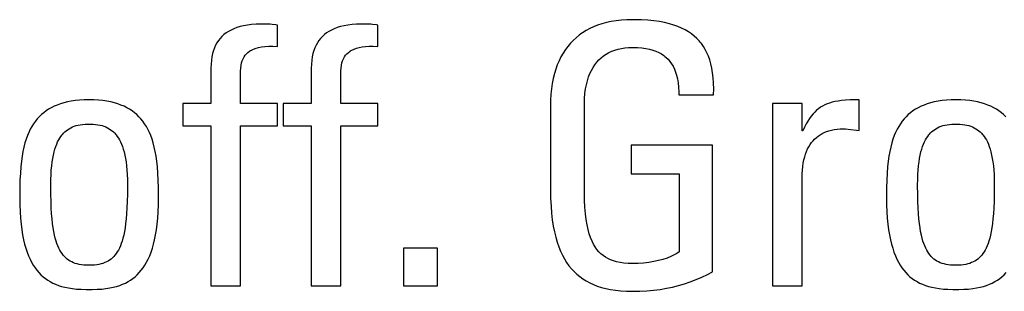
# Model space of a CAD drawing. Header units: millimetres. Extents: x -2579 to 1363, y -329 to 2298.
# Tile 57 of 256: x -1252.48 to -1246.23, y 1517.89 to 1519.61. Entities that reach past the tile are written whole.
import ezdxf

# ---------------------------------------------------------------- set-up
doc = ezdxf.new("R2010")
doc.units = ezdxf.units.MM
doc.header["$LTSCALE"] = 30.734
doc.layers.get('0').update_dxf_attribs({"linetype": 'CONTINUOUS'})

msp = doc.modelspace()

# ---------------------------------------------------------------- linework, layer by layer
at = {"color": 250, "true_color": 0x1c1c1c}
for p, q in [((-1248.7561, 1519.595), (-1248.7847, 1519.5872)), ((-1248.726, 1519.6015), (-1248.7561, 1519.595)), ((-1248.6945, 1519.6066), (-1248.726, 1519.6015)), ((-1248.6614, 1519.6104), (-1248.6945, 1519.6066)), ((-1248.6266, 1519.6127), (-1248.6614, 1519.6104)), ((-1248.5901, 1519.6135), (-1248.6266, 1519.6127)), ((-1248.5797, 1519.6134), (-1248.5901, 1519.6135)), ((-1248.5347, 1519.6124), (-1248.5797, 1519.6134)), ((-1248.4933, 1519.6099), (-1248.5347, 1519.6124)), ((-1248.4551, 1519.6061), (-1248.4933, 1519.6099)), ((-1248.4199, 1519.6011), (-1248.4551, 1519.6061)), ((-1248.3873, 1519.5949), (-1248.4199, 1519.6011)), ((-1248.3571, 1519.5877), (-1248.3873, 1519.5949)), ((-1251.168, 1519.5291), (-1251.1818, 1519.5185)), ((-1251.1531, 1519.5388), (-1251.168, 1519.5291)), ((-1251.1369, 1519.5477), (-1251.1531, 1519.5388)), ((-1251.1193, 1519.5558), (-1251.1369, 1519.5477)), ((-1251.1002, 1519.5629), (-1251.1193, 1519.5558)), ((-1251.0795, 1519.5693), (-1251.1002, 1519.5629)), ((-1251.0571, 1519.5746), (-1251.0795, 1519.5693)), ((-1251.0328, 1519.579), (-1251.0571, 1519.5746)), ((-1251.0064, 1519.5824), (-1251.0328, 1519.579)), ((-1250.9776, 1519.5847), (-1251.0064, 1519.5824)), ((-1250.9462, 1519.5859), (-1250.9776, 1519.5847)), ((-1250.932, 1519.586), (-1250.9462, 1519.5859)), ((-1250.9014, 1519.5854), (-1250.932, 1519.586)), ((-1250.8881, 1519.5846), (-1250.9014, 1519.5854)), ((-1250.8758, 1519.5836), (-1250.8881, 1519.5846)), ((-1250.852, 1519.5806), (-1250.8758, 1519.5836)), ((-1250.8426, 1519.5791), (-1250.852, 1519.5806)), ((-1250.8426, 1519.4438), (-1250.8426, 1519.5791)), ((-1250.5313, 1519.5291), (-1250.5451, 1519.5185)), ((-1250.5164, 1519.5388), (-1250.5313, 1519.5291)), ((-1250.5002, 1519.5477), (-1250.5164, 1519.5388)), ((-1250.4826, 1519.5558), (-1250.5002, 1519.5477)), ((-1250.4635, 1519.5629), (-1250.4826, 1519.5558)), ((-1250.4428, 1519.5693), (-1250.4635, 1519.5629)), ((-1250.4204, 1519.5746), (-1250.4428, 1519.5693)), ((-1250.3961, 1519.579), (-1250.4204, 1519.5746)), ((-1250.3697, 1519.5824), (-1250.3961, 1519.579)), ((-1250.3409, 1519.5847), (-1250.3697, 1519.5824)), ((-1250.3095, 1519.5859), (-1250.3409, 1519.5847)), ((-1250.2953, 1519.586), (-1250.3095, 1519.5859)), ((-1250.2647, 1519.5854), (-1250.2953, 1519.586)), ((-1250.2514, 1519.5846), (-1250.2647, 1519.5854)), ((-1250.2391, 1519.5836), (-1250.2514, 1519.5846)), ((-1250.2153, 1519.5806), (-1250.2391, 1519.5836)), ((-1250.2059, 1519.5791), (-1250.2153, 1519.5806)), ((-1250.2059, 1519.4438), (-1250.2059, 1519.5791)), ((-1248.9078, 1519.5301), (-1248.9184, 1519.5228)), ((-1248.8856, 1519.5439), (-1248.9078, 1519.5301)), ((-1248.8623, 1519.5565), (-1248.8856, 1519.5439)), ((-1248.8377, 1519.5679), (-1248.8623, 1519.5565)), ((-1248.8119, 1519.5782), (-1248.8377, 1519.5679)), ((-1248.7847, 1519.5872), (-1248.8119, 1519.5782)), ((-1248.3292, 1519.5794), (-1248.3571, 1519.5877)), ((-1248.3034, 1519.5702), (-1248.3292, 1519.5794)), ((-1248.2794, 1519.56), (-1248.3034, 1519.5702)), ((-1248.2572, 1519.5488), (-1248.2794, 1519.56)), ((-1248.2366, 1519.5368), (-1248.2572, 1519.5488)), ((-1248.2175, 1519.5238), (-1248.2366, 1519.5368)), ((-1251.2261, 1519.467), (-1251.2347, 1519.4516)), ((-1251.2165, 1519.4813), (-1251.2261, 1519.467)), ((-1251.206, 1519.4947), (-1251.2165, 1519.4813)), ((-1251.1944, 1519.507), (-1251.206, 1519.4947)), ((-1251.1818, 1519.5185), (-1251.1944, 1519.507)), ((-1250.5894, 1519.467), (-1250.598, 1519.4516)), ((-1250.5798, 1519.4813), (-1250.5894, 1519.467)), ((-1250.5693, 1519.4947), (-1250.5798, 1519.4813)), ((-1250.5577, 1519.507), (-1250.5693, 1519.4947)), ((-1250.5451, 1519.5185), (-1250.5577, 1519.507)), ((-1248.9673, 1519.4819), (-1248.9849, 1519.4635)), ((-1248.9486, 1519.4991), (-1248.9673, 1519.4819)), ((-1248.9288, 1519.5152), (-1248.9486, 1519.4991)), ((-1248.9184, 1519.5228), (-1248.9288, 1519.5152)), ((-1248.1998, 1519.5098), (-1248.2175, 1519.5238)), ((-1248.1833, 1519.4949), (-1248.1998, 1519.5098)), ((-1248.1681, 1519.4789), (-1248.1833, 1519.4949)), ((-1248.161, 1519.4705), (-1248.1681, 1519.4789)), ((-1248.1541, 1519.4618), (-1248.161, 1519.4705)), ((-1251.2488, 1519.4172), (-1251.2543, 1519.398)), ((-1251.2422, 1519.435), (-1251.2488, 1519.4172)), ((-1251.2347, 1519.4516), (-1251.2422, 1519.435)), ((-1251.0392, 1519.397), (-1251.0298, 1519.4058)), ((-1251.0298, 1519.4058), (-1251.0192, 1519.4137)), ((-1251.0192, 1519.4137), (-1251.0134, 1519.4174)), ((-1251.0134, 1519.4174), (-1251.0072, 1519.4209)), ((-1251.0072, 1519.4209), (-1250.9938, 1519.4273)), ((-1250.9938, 1519.4273), (-1250.9787, 1519.4328)), ((-1250.9787, 1519.4328), (-1250.9618, 1519.4374)), ((-1250.9618, 1519.4374), (-1250.9429, 1519.441)), ((-1250.9429, 1519.441), (-1250.9218, 1519.4436)), ((-1250.9218, 1519.4436), (-1250.8982, 1519.445)), ((-1250.8982, 1519.445), (-1250.8719, 1519.4451)), ((-1250.8719, 1519.4451), (-1250.8426, 1519.4438)), ((-1250.6121, 1519.4172), (-1250.6176, 1519.398)), ((-1250.6055, 1519.435), (-1250.6121, 1519.4172)), ((-1250.598, 1519.4516), (-1250.6055, 1519.435)), ((-1250.4025, 1519.397), (-1250.3931, 1519.4058)), ((-1250.3931, 1519.4058), (-1250.3825, 1519.4137)), ((-1250.3825, 1519.4137), (-1250.3767, 1519.4174)), ((-1250.3767, 1519.4174), (-1250.3705, 1519.4209)), ((-1250.3705, 1519.4209), (-1250.3571, 1519.4273)), ((-1250.3571, 1519.4273), (-1250.342, 1519.4328)), ((-1250.342, 1519.4328), (-1250.3251, 1519.4374)), ((-1250.3251, 1519.4374), (-1250.3062, 1519.441)), ((-1250.3062, 1519.441), (-1250.2851, 1519.4436)), ((-1250.2851, 1519.4436), (-1250.2615, 1519.445)), ((-1250.2615, 1519.445), (-1250.2352, 1519.4451)), ((-1250.2352, 1519.4451), (-1250.2059, 1519.4438)), ((-1249.0168, 1519.4232), (-1249.0311, 1519.4012)), ((-1249.0014, 1519.444), (-1249.0168, 1519.4232)), ((-1248.9849, 1519.4635), (-1249.0014, 1519.444)), ((-1248.7576, 1519.3944), (-1248.7403, 1519.4041)), ((-1248.7403, 1519.4041), (-1248.722, 1519.4126)), ((-1248.722, 1519.4126), (-1248.7027, 1519.4199)), ((-1248.7027, 1519.4199), (-1248.6824, 1519.4259)), ((-1248.6824, 1519.4259), (-1248.6613, 1519.4307)), ((-1248.6613, 1519.4307), (-1248.6394, 1519.4341)), ((-1248.6394, 1519.4341), (-1248.6172, 1519.4362)), ((-1248.6172, 1519.4362), (-1248.5953, 1519.437)), ((-1248.5953, 1519.437), (-1248.5901, 1519.437)), ((-1248.5901, 1519.437), (-1248.5597, 1519.4362)), ((-1248.5597, 1519.4362), (-1248.5319, 1519.434)), ((-1248.5319, 1519.434), (-1248.5064, 1519.4305)), ((-1248.5064, 1519.4305), (-1248.483, 1519.4257)), ((-1248.483, 1519.4257), (-1248.4616, 1519.4198)), ((-1248.4616, 1519.4198), (-1248.4419, 1519.4128)), ((-1248.4419, 1519.4128), (-1248.4239, 1519.4047)), ((-1248.4239, 1519.4047), (-1248.4073, 1519.3956)), ((-1248.1412, 1519.4435), (-1248.1541, 1519.4618)), ((-1248.1294, 1519.4241), (-1248.1412, 1519.4435)), ((-1248.1188, 1519.4033), (-1248.1294, 1519.4241)), ((-1248.1092, 1519.3812), (-1248.1188, 1519.4033)), ((-1251.2619, 1519.3554), (-1251.2639, 1519.3317)), ((-1251.2586, 1519.3775), (-1251.2619, 1519.3554)), ((-1251.2543, 1519.398), (-1251.2586, 1519.3775)), ((-1251.07, 1519.3391), (-1251.0658, 1519.353)), ((-1251.0658, 1519.353), (-1251.0606, 1519.3655)), ((-1251.0606, 1519.3655), (-1251.0545, 1519.377)), ((-1251.0545, 1519.377), (-1251.0474, 1519.3874)), ((-1251.0474, 1519.3874), (-1251.0392, 1519.397)), ((-1250.6252, 1519.3554), (-1250.6272, 1519.3317)), ((-1250.6219, 1519.3775), (-1250.6252, 1519.3554)), ((-1250.6176, 1519.398), (-1250.6219, 1519.3775)), ((-1250.4333, 1519.3391), (-1250.4291, 1519.353)), ((-1250.4291, 1519.353), (-1250.4239, 1519.3655)), ((-1250.4239, 1519.3655), (-1250.4178, 1519.377)), ((-1250.4178, 1519.377), (-1250.4107, 1519.3874)), ((-1250.4107, 1519.3874), (-1250.4025, 1519.397)), ((-1249.0566, 1519.3532), (-1249.0676, 1519.3272)), ((-1249.0444, 1519.3778), (-1249.0566, 1519.3532)), ((-1249.0311, 1519.4012), (-1249.0444, 1519.3778)), ((-1248.8296, 1519.3275), (-1248.8171, 1519.3434)), ((-1248.8171, 1519.3434), (-1248.8037, 1519.358)), ((-1248.8037, 1519.358), (-1248.7893, 1519.3714)), ((-1248.7893, 1519.3714), (-1248.774, 1519.3835)), ((-1248.774, 1519.3835), (-1248.7576, 1519.3944)), ((-1248.4073, 1519.3956), (-1248.3921, 1519.3854)), ((-1248.3921, 1519.3854), (-1248.3849, 1519.3799)), ((-1248.3849, 1519.3799), (-1248.3781, 1519.3742)), ((-1248.3781, 1519.3742), (-1248.3653, 1519.3618)), ((-1248.3653, 1519.3618), (-1248.3536, 1519.3483)), ((-1248.3536, 1519.3483), (-1248.343, 1519.3336)), ((-1248.1008, 1519.3575), (-1248.1092, 1519.3812)), ((-1248.0935, 1519.3322), (-1248.1008, 1519.3575)), ((-1251.2639, 1519.3317), (-1251.2645, 1519.3063)), ((-1251.2645, 1519.3063), (-1251.2645, 1519.0815)), ((-1251.0765, 1519.2787), (-1251.0764, 1519.2874)), ((-1251.0765, 1519.0815), (-1251.0765, 1519.2787)), ((-1251.0764, 1519.2874), (-1251.0754, 1519.3067)), ((-1251.0754, 1519.3067), (-1251.0732, 1519.3238)), ((-1251.0732, 1519.3238), (-1251.07, 1519.3391)), ((-1250.6272, 1519.3317), (-1250.6278, 1519.3063)), ((-1250.6278, 1519.3063), (-1250.6278, 1519.0815)), ((-1250.4398, 1519.2787), (-1250.4397, 1519.2874)), ((-1250.4398, 1519.0815), (-1250.4398, 1519.2787)), ((-1250.4397, 1519.2874), (-1250.4387, 1519.3067)), ((-1250.4387, 1519.3067), (-1250.4365, 1519.3238)), ((-1250.4365, 1519.3238), (-1250.4333, 1519.3391)), ((-1249.0775, 1519.2998), (-1249.0862, 1519.2709)), ((-1249.0676, 1519.3272), (-1249.0775, 1519.2998)), ((-1248.8612, 1519.2714), (-1248.8517, 1519.2916)), ((-1248.8517, 1519.2916), (-1248.8412, 1519.3103)), ((-1248.8412, 1519.3103), (-1248.8296, 1519.3275)), ((-1248.343, 1519.3336), (-1248.3335, 1519.3176)), ((-1248.3335, 1519.3176), (-1248.325, 1519.3002)), ((-1248.325, 1519.3002), (-1248.3175, 1519.2812)), ((-1248.3175, 1519.2812), (-1248.311, 1519.2604)), ((-1248.0873, 1519.305), (-1248.0935, 1519.3322)), ((-1248.0824, 1519.276), (-1248.0873, 1519.305)), ((-1249.0937, 1519.2405), (-1249.0999, 1519.2085)), ((-1249.0862, 1519.2709), (-1249.0937, 1519.2405)), ((-1248.8834, 1519.2007), (-1248.8771, 1519.226)), ((-1248.8771, 1519.226), (-1248.8697, 1519.2496)), ((-1248.8697, 1519.2496), (-1248.8612, 1519.2714)), ((-1248.311, 1519.2604), (-1248.3057, 1519.2378)), ((-1248.3057, 1519.2378), (-1248.3015, 1519.213)), ((-1248.0788, 1519.2448), (-1248.0824, 1519.276)), ((-1248.0766, 1519.2113), (-1248.0788, 1519.2448)), ((-1249.1047, 1519.175), (-1249.1082, 1519.1398)), ((-1249.0999, 1519.2085), (-1249.1047, 1519.175)), ((-1248.8921, 1519.1442), (-1248.8884, 1519.1735)), ((-1248.8884, 1519.1735), (-1248.8834, 1519.2007)), ((-1248.3015, 1519.213), (-1248.2985, 1519.1858)), ((-1248.2985, 1519.1858), (-1248.2969, 1519.156)), ((-1248.2969, 1519.156), (-1248.2966, 1519.1366)), ((-1248.0758, 1519.1753), (-1248.0766, 1519.2113)), ((-1248.0765, 1519.1366), (-1248.0758, 1519.1753)), ((-1252.1747, 1519.0911), (-1252.1976, 1519.0855)), ((-1252.1504, 1519.0958), (-1252.1747, 1519.0911)), ((-1252.1246, 1519.0995), (-1252.1504, 1519.0958)), ((-1252.0973, 1519.1022), (-1252.1246, 1519.0995)), ((-1252.0682, 1519.1039), (-1252.0973, 1519.1022)), ((-1252.0372, 1519.1045), (-1252.0682, 1519.1039)), ((-1252.0063, 1519.1039), (-1252.0372, 1519.1045)), ((-1251.9772, 1519.1022), (-1252.0063, 1519.1039)), ((-1251.9498, 1519.0995), (-1251.9772, 1519.1022)), ((-1251.9241, 1519.0958), (-1251.9498, 1519.0995)), ((-1251.8998, 1519.0911), (-1251.9241, 1519.0958)), ((-1251.8769, 1519.0855), (-1251.8998, 1519.0911)), ((-1249.1101, 1519.1029), (-1249.1106, 1519.0724)), ((-1249.1082, 1519.1398), (-1249.1101, 1519.1029)), ((-1248.8951, 1519.0792), (-1248.8944, 1519.1128)), ((-1248.8944, 1519.1128), (-1248.8921, 1519.1442)), ((-1248.2966, 1519.1366), (-1248.0765, 1519.1366)), ((-1247.3066, 1519.0933), (-1247.3247, 1519.0891)), ((-1247.2866, 1519.0969), (-1247.3066, 1519.0933)), ((-1247.2644, 1519.0998), (-1247.2866, 1519.0969)), ((-1247.2392, 1519.102), (-1247.2644, 1519.0998)), ((-1247.21, 1519.1036), (-1247.2392, 1519.102)), ((-1247.175, 1519.1044), (-1247.21, 1519.1036)), ((-1247.1532, 1519.1045), (-1247.175, 1519.1044)), ((-1247.1532, 1518.9095), (-1247.1532, 1519.1045)), ((-1246.677, 1519.0911), (-1246.6999, 1519.0855)), ((-1246.6527, 1519.0958), (-1246.677, 1519.0911)), ((-1246.6269, 1519.0995), (-1246.6527, 1519.0958)), ((-1246.5996, 1519.1022), (-1246.6269, 1519.0995)), ((-1246.5705, 1519.1039), (-1246.5996, 1519.1022)), ((-1246.5395, 1519.1045), (-1246.5705, 1519.1039)), ((-1246.5086, 1519.1039), (-1246.5395, 1519.1045)), ((-1246.4795, 1519.1022), (-1246.5086, 1519.1039)), ((-1246.4521, 1519.0995), (-1246.4795, 1519.1022)), ((-1246.4264, 1519.0958), (-1246.4521, 1519.0995)), ((-1246.4021, 1519.0911), (-1246.4264, 1519.0958)), ((-1246.3792, 1519.0855), (-1246.4021, 1519.0911)), ((-1252.3101, 1519.0343), (-1252.3253, 1519.023)), ((-1252.2939, 1519.0449), (-1252.3101, 1519.0343)), ((-1252.2768, 1519.0547), (-1252.2939, 1519.0449)), ((-1252.2587, 1519.0636), (-1252.2768, 1519.0547)), ((-1252.2395, 1519.0717), (-1252.2587, 1519.0636)), ((-1252.2192, 1519.079), (-1252.2395, 1519.0717)), ((-1252.1976, 1519.0855), (-1252.2192, 1519.079)), ((-1251.8553, 1519.079), (-1251.8769, 1519.0855)), ((-1251.835, 1519.0717), (-1251.8553, 1519.079)), ((-1251.8158, 1519.0636), (-1251.835, 1519.0717)), ((-1251.7976, 1519.0547), (-1251.8158, 1519.0636)), ((-1251.7805, 1519.0449), (-1251.7976, 1519.0547)), ((-1251.7644, 1519.0343), (-1251.7805, 1519.0449)), ((-1251.7491, 1519.023), (-1251.7644, 1519.0343)), ((-1251.4433, 1519.0815), (-1251.4433, 1518.9393)), ((-1251.2645, 1519.0815), (-1251.4433, 1519.0815)), ((-1250.8426, 1519.0815), (-1251.0765, 1519.0815)), ((-1250.8426, 1518.9393), (-1250.8426, 1519.0815)), ((-1250.8067, 1519.0815), (-1250.8067, 1518.9393)), ((-1250.6278, 1519.0815), (-1250.8067, 1519.0815)), ((-1250.2059, 1519.0815), (-1250.4398, 1519.0815)), ((-1250.2059, 1518.9393), (-1250.2059, 1519.0815)), ((-1249.1106, 1519.0724), (-1249.1106, 1518.5289)), ((-1248.8951, 1518.5197), (-1248.8951, 1519.0792)), ((-1247.7036, 1519.0815), (-1247.7036, 1517.9235)), ((-1247.5155, 1519.0815), (-1247.7036, 1519.0815)), ((-1247.5155, 1518.9073), (-1247.5155, 1519.0815)), ((-1247.4228, 1519.0383), (-1247.4345, 1519.0273)), ((-1247.4168, 1519.0433), (-1247.4228, 1519.0383)), ((-1247.4107, 1519.0482), (-1247.4168, 1519.0433)), ((-1247.3982, 1519.0571), (-1247.4107, 1519.0482)), ((-1247.3851, 1519.0651), (-1247.3982, 1519.0571)), ((-1247.3714, 1519.0722), (-1247.3851, 1519.0651)), ((-1247.3569, 1519.0786), (-1247.3714, 1519.0722)), ((-1247.3414, 1519.0842), (-1247.3569, 1519.0786)), ((-1247.3247, 1519.0891), (-1247.3414, 1519.0842)), ((-1246.8124, 1519.0343), (-1246.8276, 1519.023)), ((-1246.7962, 1519.0449), (-1246.8124, 1519.0343)), ((-1246.7791, 1519.0547), (-1246.7962, 1519.0449)), ((-1246.761, 1519.0636), (-1246.7791, 1519.0547)), ((-1246.7418, 1519.0717), (-1246.761, 1519.0636)), ((-1246.7215, 1519.079), (-1246.7418, 1519.0717)), ((-1246.6999, 1519.0855), (-1246.7215, 1519.079)), ((-1246.3576, 1519.079), (-1246.3792, 1519.0855)), ((-1246.3373, 1519.0717), (-1246.3576, 1519.079)), ((-1246.3181, 1519.0636), (-1246.3373, 1519.0717)), ((-1246.2999, 1519.0547), (-1246.3181, 1519.0636)), ((-1246.2828, 1519.0449), (-1246.2999, 1519.0547)), ((-1246.2667, 1519.0343), (-1246.2828, 1519.0449)), ((-1246.2514, 1519.023), (-1246.2667, 1519.0343)), ((-1252.3782, 1518.9687), (-1252.3895, 1518.9528)), ((-1252.3661, 1518.9837), (-1252.3782, 1518.9687)), ((-1252.3533, 1518.9977), (-1252.3661, 1518.9837)), ((-1252.3397, 1519.0107), (-1252.3533, 1518.9977)), ((-1252.3253, 1519.023), (-1252.3397, 1519.0107)), ((-1251.7348, 1519.0107), (-1251.7491, 1519.023)), ((-1251.7212, 1518.9976), (-1251.7348, 1519.0107)), ((-1251.7084, 1518.9837), (-1251.7212, 1518.9976)), ((-1251.6963, 1518.9687), (-1251.7084, 1518.9837)), ((-1251.6849, 1518.9527), (-1251.6963, 1518.9687)), ((-1247.4787, 1518.9699), (-1247.4895, 1518.9513)), ((-1247.4679, 1518.9866), (-1247.4787, 1518.9699)), ((-1247.4569, 1519.0016), (-1247.4679, 1518.9866)), ((-1247.4458, 1519.0151), (-1247.4569, 1519.0016)), ((-1247.4345, 1519.0273), (-1247.4458, 1519.0151)), ((-1246.8805, 1518.9687), (-1246.8918, 1518.9528)), ((-1246.8684, 1518.9837), (-1246.8805, 1518.9687)), ((-1246.8556, 1518.9977), (-1246.8684, 1518.9837)), ((-1246.842, 1519.0107), (-1246.8556, 1518.9977)), ((-1246.8276, 1519.023), (-1246.842, 1519.0107)), ((-1246.2371, 1519.0107), (-1246.2514, 1519.023)), ((-1246.2235, 1518.9976), (-1246.2371, 1519.0107)), ((-1252.4103, 1518.9175), (-1252.4196, 1518.898)), ((-1252.4002, 1518.9357), (-1252.4103, 1518.9175)), ((-1252.3895, 1518.9528), (-1252.4002, 1518.9357)), ((-1252.1917, 1518.9005), (-1252.1829, 1518.9082)), ((-1252.1829, 1518.9082), (-1252.1736, 1518.9152)), ((-1252.1736, 1518.9152), (-1252.1639, 1518.9215)), ((-1252.1639, 1518.9215), (-1252.1537, 1518.9272)), ((-1252.1537, 1518.9272), (-1252.1429, 1518.9323)), ((-1252.1429, 1518.9323), (-1252.1315, 1518.9368)), ((-1252.1315, 1518.9368), (-1252.1195, 1518.9407)), ((-1252.1195, 1518.9407), (-1252.1066, 1518.9439)), ((-1252.1066, 1518.9439), (-1252.0929, 1518.9466)), ((-1252.0929, 1518.9466), (-1252.0782, 1518.9486)), ((-1252.0782, 1518.9486), (-1252.0624, 1518.95)), ((-1252.0624, 1518.95), (-1252.0452, 1518.9507)), ((-1252.0452, 1518.9507), (-1252.0372, 1518.9508)), ((-1252.0372, 1518.9508), (-1252.0292, 1518.9507)), ((-1252.0292, 1518.9507), (-1252.012, 1518.95)), ((-1252.012, 1518.95), (-1251.9962, 1518.9486)), ((-1251.9962, 1518.9486), (-1251.9815, 1518.9466)), ((-1251.9815, 1518.9466), (-1251.9678, 1518.9439)), ((-1251.9678, 1518.9439), (-1251.9549, 1518.9407)), ((-1251.9549, 1518.9407), (-1251.9429, 1518.9368)), ((-1251.9429, 1518.9368), (-1251.9315, 1518.9323)), ((-1251.9315, 1518.9323), (-1251.9207, 1518.9272)), ((-1251.9207, 1518.9272), (-1251.9105, 1518.9215)), ((-1251.9105, 1518.9215), (-1251.9008, 1518.9152)), ((-1251.9008, 1518.9152), (-1251.8915, 1518.9082)), ((-1251.8915, 1518.9082), (-1251.8827, 1518.9005)), ((-1251.6742, 1518.9357), (-1251.6849, 1518.9527)), ((-1251.6642, 1518.9175), (-1251.6742, 1518.9357)), ((-1251.6548, 1518.898), (-1251.6642, 1518.9175)), ((-1251.4433, 1518.9393), (-1251.2645, 1518.9393)), ((-1251.2645, 1518.9393), (-1251.2645, 1517.9235)), ((-1251.0765, 1517.9235), (-1251.0765, 1518.9393)), ((-1251.0765, 1518.9393), (-1250.8426, 1518.9393)), ((-1250.8067, 1518.9393), (-1250.6278, 1518.9393)), ((-1250.6278, 1518.9393), (-1250.6278, 1517.9235)), ((-1250.4398, 1517.9235), (-1250.4398, 1518.9393)), ((-1250.4398, 1518.9393), (-1250.2059, 1518.9393)), ((-1247.511, 1518.9073), (-1247.5155, 1518.9073)), ((-1247.5002, 1518.9305), (-1247.511, 1518.9073)), ((-1247.4895, 1518.9513), (-1247.5002, 1518.9305)), ((-1247.375, 1518.8977), (-1247.3605, 1518.9036)), ((-1247.3605, 1518.9036), (-1247.353, 1518.9063)), ((-1247.353, 1518.9063), (-1247.3452, 1518.9088)), ((-1247.3452, 1518.9088), (-1247.329, 1518.913)), ((-1247.329, 1518.913), (-1247.3119, 1518.9164)), ((-1247.3119, 1518.9164), (-1247.2937, 1518.9189)), ((-1247.2937, 1518.9189), (-1247.2745, 1518.9205)), ((-1247.2745, 1518.9205), (-1247.2541, 1518.921)), ((-1247.2541, 1518.921), (-1247.2393, 1518.9205)), ((-1247.2393, 1518.9205), (-1247.2233, 1518.919)), ((-1247.2233, 1518.919), (-1247.1532, 1518.9095)), ((-1246.9126, 1518.9175), (-1246.9219, 1518.898)), ((-1246.9025, 1518.9357), (-1246.9126, 1518.9175)), ((-1246.8918, 1518.9528), (-1246.9025, 1518.9357)), ((-1246.694, 1518.9005), (-1246.6852, 1518.9082)), ((-1246.6852, 1518.9082), (-1246.6759, 1518.9152)), ((-1246.6759, 1518.9152), (-1246.6662, 1518.9215)), ((-1246.6662, 1518.9215), (-1246.656, 1518.9272)), ((-1246.656, 1518.9272), (-1246.6452, 1518.9323)), ((-1246.6452, 1518.9323), (-1246.6338, 1518.9368)), ((-1246.6338, 1518.9368), (-1246.6218, 1518.9407)), ((-1246.6218, 1518.9407), (-1246.6089, 1518.9439)), ((-1246.6089, 1518.9439), (-1246.5952, 1518.9466)), ((-1246.5952, 1518.9466), (-1246.5805, 1518.9486)), ((-1246.5805, 1518.9486), (-1246.5647, 1518.95)), ((-1246.5647, 1518.95), (-1246.5475, 1518.9507)), ((-1246.5475, 1518.9507), (-1246.5395, 1518.9508)), ((-1246.5395, 1518.9508), (-1246.5315, 1518.9507)), ((-1246.5315, 1518.9507), (-1246.5143, 1518.95)), ((-1246.5143, 1518.95), (-1246.4985, 1518.9486)), ((-1246.4985, 1518.9486), (-1246.4838, 1518.9466)), ((-1246.4838, 1518.9466), (-1246.4701, 1518.9439)), ((-1246.4701, 1518.9439), (-1246.4572, 1518.9407)), ((-1246.4572, 1518.9407), (-1246.4452, 1518.9368)), ((-1246.4452, 1518.9368), (-1246.4338, 1518.9323)), ((-1246.4338, 1518.9323), (-1246.423, 1518.9272)), ((-1246.423, 1518.9272), (-1246.4128, 1518.9215)), ((-1246.4128, 1518.9215), (-1246.4031, 1518.9152)), ((-1246.4031, 1518.9152), (-1246.3938, 1518.9082)), ((-1246.3938, 1518.9082), (-1246.385, 1518.9005)), ((-1252.4364, 1518.8548), (-1252.4438, 1518.8309)), ((-1252.4284, 1518.8772), (-1252.4364, 1518.8548)), ((-1252.4196, 1518.898), (-1252.4284, 1518.8772)), ((-1252.2367, 1518.8371), (-1252.2301, 1518.85)), ((-1252.2301, 1518.85), (-1252.2231, 1518.8619)), ((-1252.2231, 1518.8619), (-1252.2158, 1518.8728)), ((-1252.2158, 1518.8728), (-1252.2082, 1518.8829)), ((-1252.2082, 1518.8829), (-1252.2042, 1518.8876)), ((-1252.2042, 1518.8876), (-1252.2001, 1518.8921)), ((-1252.2001, 1518.8921), (-1252.1917, 1518.9005)), ((-1251.8827, 1518.9005), (-1251.8743, 1518.8921)), ((-1251.8743, 1518.8921), (-1251.8702, 1518.8876)), ((-1251.8702, 1518.8876), (-1251.8662, 1518.8828)), ((-1251.8662, 1518.8828), (-1251.8585, 1518.8728)), ((-1251.8585, 1518.8728), (-1251.8512, 1518.8619)), ((-1251.8512, 1518.8619), (-1251.8443, 1518.85)), ((-1251.8443, 1518.85), (-1251.8377, 1518.8371)), ((-1251.6461, 1518.8772), (-1251.6548, 1518.898)), ((-1251.638, 1518.8548), (-1251.6461, 1518.8772)), ((-1251.6306, 1518.8309), (-1251.638, 1518.8548)), ((-1247.4553, 1518.8334), (-1247.4458, 1518.8451)), ((-1247.4458, 1518.8451), (-1247.4357, 1518.8559)), ((-1247.4357, 1518.8559), (-1247.4249, 1518.8659)), ((-1247.4249, 1518.8659), (-1247.4135, 1518.875)), ((-1247.4135, 1518.875), (-1247.4014, 1518.8834)), ((-1247.4014, 1518.8834), (-1247.3886, 1518.8909)), ((-1247.3886, 1518.8909), (-1247.375, 1518.8977)), ((-1246.9387, 1518.8548), (-1246.9461, 1518.8309)), ((-1246.9307, 1518.8772), (-1246.9387, 1518.8548)), ((-1246.9219, 1518.898), (-1246.9307, 1518.8772)), ((-1246.739, 1518.8371), (-1246.7324, 1518.85)), ((-1246.7324, 1518.85), (-1246.7254, 1518.8619)), ((-1246.7254, 1518.8619), (-1246.7181, 1518.8728)), ((-1246.7181, 1518.8728), (-1246.7105, 1518.8829)), ((-1246.7105, 1518.8829), (-1246.7065, 1518.8876)), ((-1246.7065, 1518.8876), (-1246.7024, 1518.8921)), ((-1246.7024, 1518.8921), (-1246.694, 1518.9005)), ((-1246.385, 1518.9005), (-1246.3766, 1518.8921)), ((-1246.3766, 1518.8921), (-1246.3725, 1518.8876)), ((-1246.3725, 1518.8876), (-1246.3685, 1518.8828)), ((-1246.3685, 1518.8828), (-1246.3608, 1518.8728)), ((-1246.3608, 1518.8728), (-1246.3535, 1518.8619)), ((-1246.3535, 1518.8619), (-1246.3466, 1518.85)), ((-1246.3466, 1518.85), (-1246.34, 1518.8371)), ((-1252.4505, 1518.8051), (-1252.4566, 1518.7772)), ((-1252.4438, 1518.8309), (-1252.4505, 1518.8051)), ((-1252.2591, 1518.7735), (-1252.2541, 1518.7914)), ((-1252.2541, 1518.7914), (-1252.2487, 1518.8079)), ((-1252.2487, 1518.8079), (-1252.2429, 1518.8231)), ((-1252.2429, 1518.8231), (-1252.2367, 1518.8371)), ((-1251.8377, 1518.8371), (-1251.8315, 1518.823)), ((-1251.8315, 1518.823), (-1251.8257, 1518.8078)), ((-1251.8257, 1518.8078), (-1251.8203, 1518.7913)), ((-1251.8203, 1518.7913), (-1251.8152, 1518.7735)), ((-1251.6239, 1518.8051), (-1251.6306, 1518.8309)), ((-1251.6178, 1518.7772), (-1251.6239, 1518.8051)), ((-1248.5993, 1518.8178), (-1248.5993, 1518.6344)), ((-1248.0833, 1518.8178), (-1248.5993, 1518.8178)), ((-1248.0833, 1518.013), (-1248.0833, 1518.8178)), ((-1247.4869, 1518.7771), (-1247.48, 1518.7927)), ((-1247.48, 1518.7927), (-1247.4724, 1518.8073)), ((-1247.4724, 1518.8073), (-1247.4641, 1518.8208)), ((-1247.4641, 1518.8208), (-1247.4553, 1518.8334)), ((-1246.9528, 1518.8051), (-1246.9589, 1518.7772)), ((-1246.9461, 1518.8309), (-1246.9528, 1518.8051)), ((-1246.7614, 1518.7735), (-1246.7564, 1518.7914)), ((-1246.7564, 1518.7914), (-1246.751, 1518.8079)), ((-1246.751, 1518.8079), (-1246.7452, 1518.8231)), ((-1246.7452, 1518.8231), (-1246.739, 1518.8371)), ((-1246.34, 1518.8371), (-1246.3338, 1518.823)), ((-1246.3338, 1518.823), (-1246.328, 1518.8078)), ((-1246.328, 1518.8078), (-1246.3226, 1518.7913)), ((-1246.3226, 1518.7913), (-1246.3175, 1518.7735)), ((-1252.4619, 1518.7471), (-1252.4665, 1518.7145)), ((-1252.4566, 1518.7772), (-1252.4619, 1518.7471)), ((-1252.2714, 1518.7103), (-1252.2678, 1518.7331)), ((-1252.2678, 1518.7331), (-1252.2637, 1518.7541)), ((-1252.2637, 1518.7541), (-1252.2591, 1518.7735)), ((-1251.8152, 1518.7735), (-1251.8107, 1518.7541)), ((-1251.8107, 1518.7541), (-1251.8066, 1518.7331)), ((-1251.8066, 1518.7331), (-1251.803, 1518.7103)), ((-1251.6125, 1518.7471), (-1251.6178, 1518.7772)), ((-1251.6079, 1518.7145), (-1251.6125, 1518.7471)), ((-1247.5078, 1518.7031), (-1247.5037, 1518.7234)), ((-1247.5037, 1518.7234), (-1247.4988, 1518.7425)), ((-1247.4988, 1518.7425), (-1247.4932, 1518.7604)), ((-1247.4932, 1518.7604), (-1247.4869, 1518.7771)), ((-1246.9642, 1518.7471), (-1246.9688, 1518.7145)), ((-1246.9589, 1518.7772), (-1246.9642, 1518.7471)), ((-1246.7737, 1518.7103), (-1246.7701, 1518.7331)), ((-1246.7701, 1518.7331), (-1246.766, 1518.7541)), ((-1246.766, 1518.7541), (-1246.7614, 1518.7735)), ((-1246.3175, 1518.7735), (-1246.313, 1518.7541)), ((-1246.313, 1518.7541), (-1246.3089, 1518.7331)), ((-1246.3089, 1518.7331), (-1246.3053, 1518.7103)), ((-1252.4703, 1518.6787), (-1252.4733, 1518.6394)), ((-1252.4665, 1518.7145), (-1252.4703, 1518.6787)), ((-1252.2787, 1518.6303), (-1252.2769, 1518.6591)), ((-1252.2769, 1518.6591), (-1252.2745, 1518.6857)), ((-1252.2745, 1518.6857), (-1252.2714, 1518.7103)), ((-1251.803, 1518.7103), (-1251.7999, 1518.6857)), ((-1251.7999, 1518.6857), (-1251.7975, 1518.6591)), ((-1251.7975, 1518.6591), (-1251.7957, 1518.6303)), ((-1251.6041, 1518.6788), (-1251.6079, 1518.7145)), ((-1251.6011, 1518.6395), (-1251.6041, 1518.6788)), ((-1247.515, 1518.6341), (-1247.5135, 1518.6585)), ((-1247.5135, 1518.6585), (-1247.511, 1518.6815)), ((-1247.511, 1518.6815), (-1247.5078, 1518.7031)), ((-1246.9726, 1518.6787), (-1246.9756, 1518.6394)), ((-1246.9688, 1518.7145), (-1246.9726, 1518.6787)), ((-1246.781, 1518.6303), (-1246.7792, 1518.6591)), ((-1246.7792, 1518.6591), (-1246.7768, 1518.6857)), ((-1246.7768, 1518.6857), (-1246.7737, 1518.7103)), ((-1246.3053, 1518.7103), (-1246.3022, 1518.6857)), ((-1246.3022, 1518.6857), (-1246.2998, 1518.6591)), ((-1246.2998, 1518.6591), (-1246.298, 1518.6303)), ((-1252.4756, 1518.5956), (-1252.4769, 1518.546)), ((-1252.4733, 1518.6394), (-1252.4756, 1518.5956)), ((-1252.2802, 1518.5656), (-1252.2799, 1518.5992)), ((-1252.2799, 1518.5992), (-1252.2787, 1518.6303)), ((-1251.7957, 1518.6303), (-1251.7945, 1518.5992)), ((-1251.7945, 1518.5992), (-1251.7941, 1518.5656)), ((-1251.5988, 1518.5957), (-1251.6011, 1518.6395)), ((-1251.5974, 1518.5461), (-1251.5988, 1518.5957)), ((-1248.5993, 1518.6344), (-1248.2943, 1518.6344)), ((-1248.2943, 1518.6344), (-1248.2943, 1518.1391)), ((-1247.5155, 1518.6084), (-1247.515, 1518.6341)), ((-1247.5155, 1517.9235), (-1247.5155, 1518.6084)), ((-1246.9779, 1518.5956), (-1246.9792, 1518.546)), ((-1246.9756, 1518.6394), (-1246.9779, 1518.5956)), ((-1246.7825, 1518.5656), (-1246.7822, 1518.5992)), ((-1246.7822, 1518.5992), (-1246.781, 1518.6303)), ((-1246.298, 1518.6303), (-1246.2968, 1518.5992)), ((-1246.2968, 1518.5992), (-1246.2964, 1518.5656)), ((-1252.4769, 1518.546), (-1252.4774, 1518.488)), ((-1252.2802, 1518.5586), (-1252.2802, 1518.5656)), ((-1252.2798, 1518.5058), (-1252.2802, 1518.5586)), ((-1251.7941, 1518.5584), (-1251.7946, 1518.5056)), ((-1251.7941, 1518.5656), (-1251.7941, 1518.5584)), ((-1251.5969, 1518.4881), (-1251.5974, 1518.5461)), ((-1249.1106, 1518.5289), (-1249.1099, 1518.4783)), ((-1246.9792, 1518.546), (-1246.9797, 1518.488)), ((-1246.7825, 1518.5586), (-1246.7825, 1518.5656)), ((-1246.7821, 1518.5058), (-1246.7825, 1518.5586)), ((-1246.2964, 1518.5584), (-1246.2969, 1518.5056)), ((-1246.2964, 1518.5656), (-1246.2964, 1518.5584)), ((-1252.4774, 1518.488), (-1252.4774, 1518.4853)), ((-1252.4774, 1518.4853), (-1252.4769, 1518.4383)), ((-1252.2787, 1518.4594), (-1252.2798, 1518.5058)), ((-1251.7946, 1518.5056), (-1251.7957, 1518.4592)), ((-1251.5975, 1518.4383), (-1251.5969, 1518.4853)), ((-1251.5969, 1518.4853), (-1251.5969, 1518.4881)), ((-1249.1099, 1518.4783), (-1249.1077, 1518.4297)), ((-1248.8944, 1518.4687), (-1248.8951, 1518.5197)), ((-1248.8922, 1518.4228), (-1248.8944, 1518.4687)), ((-1246.9797, 1518.488), (-1246.9797, 1518.4853)), ((-1246.9797, 1518.4853), (-1246.9792, 1518.4383)), ((-1246.781, 1518.4594), (-1246.7821, 1518.5058)), ((-1246.2969, 1518.5056), (-1246.298, 1518.4592)), ((-1252.4769, 1518.4383), (-1252.4752, 1518.3946)), ((-1252.277, 1518.4183), (-1252.2787, 1518.4594)), ((-1252.2747, 1518.3816), (-1252.277, 1518.4183)), ((-1251.7974, 1518.4182), (-1251.7997, 1518.3816)), ((-1251.7957, 1518.4592), (-1251.7974, 1518.4182)), ((-1251.5992, 1518.3946), (-1251.5975, 1518.4383)), ((-1249.1077, 1518.4297), (-1249.1042, 1518.3845)), ((-1248.8888, 1518.3817), (-1248.8922, 1518.4228)), ((-1246.9792, 1518.4383), (-1246.9775, 1518.3946)), ((-1246.7793, 1518.4183), (-1246.781, 1518.4594)), ((-1246.777, 1518.3816), (-1246.7793, 1518.4183)), ((-1246.2997, 1518.4182), (-1246.302, 1518.3816)), ((-1246.298, 1518.4592), (-1246.2997, 1518.4182)), ((-1252.4752, 1518.3946), (-1252.4725, 1518.3538)), ((-1252.4725, 1518.3538), (-1252.4689, 1518.3158)), ((-1252.272, 1518.3488), (-1252.2747, 1518.3816)), ((-1252.2688, 1518.3193), (-1252.272, 1518.3488)), ((-1251.8024, 1518.3488), (-1251.8056, 1518.3192)), ((-1251.7997, 1518.3816), (-1251.8024, 1518.3488)), ((-1251.6055, 1518.3158), (-1251.6019, 1518.3538)), ((-1251.6019, 1518.3538), (-1251.5992, 1518.3946)), ((-1249.1042, 1518.3845), (-1249.0994, 1518.3424)), ((-1249.0994, 1518.3424), (-1249.0933, 1518.3032)), ((-1248.8843, 1518.3446), (-1248.8888, 1518.3817)), ((-1248.8787, 1518.3113), (-1248.8843, 1518.3446)), ((-1246.9775, 1518.3946), (-1246.9748, 1518.3538)), ((-1246.9748, 1518.3538), (-1246.9712, 1518.3158)), ((-1246.7743, 1518.3488), (-1246.777, 1518.3816)), ((-1246.7711, 1518.3193), (-1246.7743, 1518.3488)), ((-1246.3047, 1518.3488), (-1246.3079, 1518.3192)), ((-1246.302, 1518.3816), (-1246.3047, 1518.3488)), ((-1252.4689, 1518.3158), (-1252.4643, 1518.2804)), ((-1252.4643, 1518.2804), (-1252.459, 1518.2475)), ((-1252.2651, 1518.2926), (-1252.2688, 1518.3193)), ((-1252.261, 1518.2684), (-1252.2651, 1518.2926)), ((-1251.8093, 1518.2926), (-1251.8134, 1518.2684)), ((-1251.8056, 1518.3192), (-1251.8093, 1518.2926)), ((-1251.6154, 1518.2475), (-1251.6101, 1518.2804)), ((-1251.6101, 1518.2804), (-1251.6055, 1518.3158)), ((-1249.0933, 1518.3032), (-1249.0862, 1518.2667)), ((-1248.8722, 1518.2814), (-1248.8787, 1518.3113)), ((-1248.8648, 1518.2544), (-1248.8722, 1518.2814)), ((-1246.9712, 1518.3158), (-1246.9666, 1518.2804)), ((-1246.9666, 1518.2804), (-1246.9613, 1518.2475)), ((-1246.7674, 1518.2926), (-1246.7711, 1518.3193)), ((-1246.7633, 1518.2684), (-1246.7674, 1518.2926)), ((-1246.3116, 1518.2926), (-1246.3157, 1518.2684)), ((-1246.3079, 1518.3192), (-1246.3116, 1518.2926)), ((-1252.459, 1518.2475), (-1252.4528, 1518.2169)), ((-1252.4528, 1518.2169), (-1252.4459, 1518.1884)), ((-1252.2566, 1518.2465), (-1252.261, 1518.2684)), ((-1252.2518, 1518.2266), (-1252.2566, 1518.2465)), ((-1252.2466, 1518.2085), (-1252.2518, 1518.2266)), ((-1251.8226, 1518.2266), (-1251.8278, 1518.2085)), ((-1251.8178, 1518.2465), (-1251.8226, 1518.2266)), ((-1251.8134, 1518.2684), (-1251.8178, 1518.2465)), ((-1251.6285, 1518.1884), (-1251.6216, 1518.2169)), ((-1251.6216, 1518.2169), (-1251.6154, 1518.2475)), ((-1249.0862, 1518.2667), (-1249.0779, 1518.2327)), ((-1249.0779, 1518.2327), (-1249.0687, 1518.2011)), ((-1248.8565, 1518.2301), (-1248.8648, 1518.2544)), ((-1248.8475, 1518.2083), (-1248.8565, 1518.2301)), ((-1246.9613, 1518.2475), (-1246.9551, 1518.2169)), ((-1246.9551, 1518.2169), (-1246.9482, 1518.1884)), ((-1246.7589, 1518.2465), (-1246.7633, 1518.2684)), ((-1246.7541, 1518.2266), (-1246.7589, 1518.2465)), ((-1246.7489, 1518.2085), (-1246.7541, 1518.2266)), ((-1246.3249, 1518.2266), (-1246.3301, 1518.2085)), ((-1246.3201, 1518.2465), (-1246.3249, 1518.2266)), ((-1246.3157, 1518.2684), (-1246.3201, 1518.2465)), ((-1252.4459, 1518.1884), (-1252.4384, 1518.162)), ((-1252.4384, 1518.162), (-1252.4301, 1518.1374)), ((-1252.2411, 1518.1919), (-1252.2466, 1518.2085)), ((-1252.2353, 1518.1768), (-1252.2411, 1518.1919)), ((-1252.2291, 1518.163), (-1252.2353, 1518.1768)), ((-1252.2227, 1518.1504), (-1252.2291, 1518.163)), ((-1251.8453, 1518.163), (-1251.8518, 1518.1504)), ((-1251.8391, 1518.1768), (-1251.8453, 1518.163)), ((-1251.8333, 1518.1919), (-1251.8391, 1518.1768)), ((-1251.8278, 1518.2085), (-1251.8333, 1518.1919)), ((-1251.6443, 1518.1374), (-1251.636, 1518.162)), ((-1251.636, 1518.162), (-1251.6285, 1518.1884)), ((-1250.0439, 1518.162), (-1250.0439, 1517.9235)), ((-1249.8284, 1518.162), (-1250.0439, 1518.162)), ((-1249.8284, 1517.9235), (-1249.8284, 1518.162)), ((-1249.0687, 1518.2011), (-1249.0585, 1518.1716)), ((-1249.0585, 1518.1716), (-1249.0473, 1518.1441)), ((-1248.8378, 1518.1886), (-1248.8475, 1518.2083)), ((-1248.8272, 1518.1708), (-1248.8378, 1518.1886)), ((-1248.816, 1518.1548), (-1248.8272, 1518.1708)), ((-1248.8039, 1518.1404), (-1248.816, 1518.1548)), ((-1246.9482, 1518.1884), (-1246.9407, 1518.162)), ((-1246.9407, 1518.162), (-1246.9324, 1518.1374)), ((-1246.7434, 1518.1919), (-1246.7489, 1518.2085)), ((-1246.7376, 1518.1768), (-1246.7434, 1518.1919)), ((-1246.7314, 1518.163), (-1246.7376, 1518.1768)), ((-1246.725, 1518.1504), (-1246.7314, 1518.163)), ((-1246.3476, 1518.163), (-1246.3541, 1518.1504)), ((-1246.3414, 1518.1768), (-1246.3476, 1518.163)), ((-1246.3356, 1518.1919), (-1246.3414, 1518.1768)), ((-1246.3301, 1518.2085), (-1246.3356, 1518.1919)), ((-1252.4301, 1518.1374), (-1252.4213, 1518.1145)), ((-1252.4213, 1518.1145), (-1252.4118, 1518.0933)), ((-1252.4118, 1518.0933), (-1252.4018, 1518.0736)), ((-1252.2159, 1518.1389), (-1252.2227, 1518.1504)), ((-1252.2087, 1518.1283), (-1252.2159, 1518.1389)), ((-1252.2012, 1518.1186), (-1252.2087, 1518.1283)), ((-1252.1934, 1518.1097), (-1252.2012, 1518.1186)), ((-1252.1851, 1518.1016), (-1252.1934, 1518.1097)), ((-1252.1764, 1518.0941), (-1252.1851, 1518.1016)), ((-1252.1673, 1518.0874), (-1252.1764, 1518.0941)), ((-1251.898, 1518.0942), (-1251.9072, 1518.0874)), ((-1251.8893, 1518.1016), (-1251.898, 1518.0942)), ((-1251.8811, 1518.1097), (-1251.8893, 1518.1016)), ((-1251.8732, 1518.1186), (-1251.8811, 1518.1097)), ((-1251.8657, 1518.1283), (-1251.8732, 1518.1186)), ((-1251.8586, 1518.1389), (-1251.8657, 1518.1283)), ((-1251.8518, 1518.1504), (-1251.8586, 1518.1389)), ((-1251.6726, 1518.0736), (-1251.6626, 1518.0933)), ((-1251.6626, 1518.0933), (-1251.6531, 1518.1145)), ((-1251.6531, 1518.1145), (-1251.6443, 1518.1374)), ((-1249.0473, 1518.1441), (-1249.0353, 1518.1185)), ((-1249.0353, 1518.1185), (-1249.0223, 1518.0946)), ((-1249.0223, 1518.0946), (-1249.0084, 1518.0724)), ((-1248.7909, 1518.1275), (-1248.8039, 1518.1404)), ((-1248.7772, 1518.1159), (-1248.7909, 1518.1275)), ((-1248.7624, 1518.1057), (-1248.7772, 1518.1159)), ((-1248.7466, 1518.0966), (-1248.7624, 1518.1057)), ((-1248.7297, 1518.0887), (-1248.7466, 1518.0966)), ((-1248.3974, 1518.0917), (-1248.4256, 1518.0841)), ((-1248.3712, 1518.1003), (-1248.3974, 1518.0917)), ((-1248.3473, 1518.1097), (-1248.3712, 1518.1003)), ((-1248.3261, 1518.1197), (-1248.3473, 1518.1097)), ((-1248.3092, 1518.1292), (-1248.3261, 1518.1197)), ((-1248.2943, 1518.1391), (-1248.3092, 1518.1292)), ((-1246.9324, 1518.1374), (-1246.9236, 1518.1145)), ((-1246.9236, 1518.1145), (-1246.9141, 1518.0933)), ((-1246.9141, 1518.0933), (-1246.9041, 1518.0736)), ((-1246.7182, 1518.1389), (-1246.725, 1518.1504)), ((-1246.711, 1518.1283), (-1246.7182, 1518.1389)), ((-1246.7035, 1518.1186), (-1246.711, 1518.1283)), ((-1246.6957, 1518.1097), (-1246.7035, 1518.1186)), ((-1246.6874, 1518.1016), (-1246.6957, 1518.1097)), ((-1246.6787, 1518.0941), (-1246.6874, 1518.1016)), ((-1246.6696, 1518.0874), (-1246.6787, 1518.0941)), ((-1246.4003, 1518.0942), (-1246.4095, 1518.0874)), ((-1246.3916, 1518.1016), (-1246.4003, 1518.0942)), ((-1246.3834, 1518.1097), (-1246.3916, 1518.1016)), ((-1246.3755, 1518.1186), (-1246.3834, 1518.1097)), ((-1246.368, 1518.1283), (-1246.3755, 1518.1186)), ((-1246.3609, 1518.1389), (-1246.368, 1518.1283)), ((-1246.3541, 1518.1504), (-1246.3609, 1518.1389)), ((-1252.4018, 1518.0736), (-1252.3911, 1518.0553)), ((-1252.3911, 1518.0553), (-1252.3799, 1518.0383)), ((-1252.3799, 1518.0383), (-1252.3681, 1518.0225)), ((-1252.1576, 1518.0813), (-1252.1673, 1518.0874)), ((-1252.1474, 1518.0758), (-1252.1576, 1518.0813)), ((-1252.1366, 1518.0709), (-1252.1474, 1518.0758)), ((-1252.1251, 1518.0667), (-1252.1366, 1518.0709)), ((-1252.1129, 1518.063), (-1252.1251, 1518.0667)), ((-1252.0999, 1518.0599), (-1252.1129, 1518.063)), ((-1252.0859, 1518.0575), (-1252.0999, 1518.0599)), ((-1252.0709, 1518.0557), (-1252.0859, 1518.0575)), ((-1252.0547, 1518.0546), (-1252.0709, 1518.0557)), ((-1252.0372, 1518.0542), (-1252.0547, 1518.0546)), ((-1252.0198, 1518.0546), (-1252.0372, 1518.0542)), ((-1252.0036, 1518.0557), (-1252.0198, 1518.0546)), ((-1251.9886, 1518.0575), (-1252.0036, 1518.0557)), ((-1251.9746, 1518.0599), (-1251.9886, 1518.0575)), ((-1251.9615, 1518.063), (-1251.9746, 1518.0599)), ((-1251.9493, 1518.0667), (-1251.9615, 1518.063)), ((-1251.9379, 1518.071), (-1251.9493, 1518.0667)), ((-1251.9271, 1518.0758), (-1251.9379, 1518.071)), ((-1251.9169, 1518.0813), (-1251.9271, 1518.0758)), ((-1251.9072, 1518.0874), (-1251.9169, 1518.0813)), ((-1251.7063, 1518.0226), (-1251.6945, 1518.0383)), ((-1251.6945, 1518.0383), (-1251.6833, 1518.0553)), ((-1251.6833, 1518.0553), (-1251.6726, 1518.0736)), ((-1249.0084, 1518.0724), (-1248.9937, 1518.0516)), ((-1248.9937, 1518.0516), (-1248.978, 1518.0323)), ((-1248.978, 1518.0323), (-1248.9613, 1518.0144)), ((-1248.7113, 1518.0819), (-1248.7297, 1518.0887)), ((-1248.6913, 1518.0763), (-1248.7113, 1518.0819)), ((-1248.6695, 1518.0718), (-1248.6913, 1518.0763)), ((-1248.6456, 1518.0684), (-1248.6695, 1518.0718)), ((-1248.6191, 1518.0664), (-1248.6456, 1518.0684)), ((-1248.5901, 1518.0657), (-1248.6191, 1518.0664)), ((-1248.5546, 1518.0665), (-1248.5901, 1518.0657)), ((-1248.5202, 1518.0688), (-1248.5546, 1518.0665)), ((-1248.4872, 1518.0725), (-1248.5202, 1518.0688)), ((-1248.4556, 1518.0776), (-1248.4872, 1518.0725)), ((-1248.4256, 1518.0841), (-1248.4556, 1518.0776)), ((-1246.9041, 1518.0736), (-1246.8934, 1518.0553)), ((-1246.8934, 1518.0553), (-1246.8822, 1518.0383)), ((-1246.8822, 1518.0383), (-1246.8704, 1518.0225)), ((-1246.6599, 1518.0813), (-1246.6696, 1518.0874)), ((-1246.6497, 1518.0758), (-1246.6599, 1518.0813)), ((-1246.6389, 1518.0709), (-1246.6497, 1518.0758)), ((-1246.6274, 1518.0667), (-1246.6389, 1518.0709)), ((-1246.6152, 1518.063), (-1246.6274, 1518.0667)), ((-1246.6022, 1518.0599), (-1246.6152, 1518.063)), ((-1246.5882, 1518.0575), (-1246.6022, 1518.0599)), ((-1246.5732, 1518.0557), (-1246.5882, 1518.0575)), ((-1246.557, 1518.0546), (-1246.5732, 1518.0557)), ((-1246.5395, 1518.0542), (-1246.557, 1518.0546)), ((-1246.5221, 1518.0546), (-1246.5395, 1518.0542)), ((-1246.5059, 1518.0557), (-1246.5221, 1518.0546)), ((-1246.4909, 1518.0575), (-1246.5059, 1518.0557)), ((-1246.4769, 1518.0599), (-1246.4909, 1518.0575)), ((-1246.4638, 1518.063), (-1246.4769, 1518.0599)), ((-1246.4516, 1518.0667), (-1246.4638, 1518.063)), ((-1246.4402, 1518.071), (-1246.4516, 1518.0667)), ((-1246.4294, 1518.0758), (-1246.4402, 1518.071)), ((-1246.4192, 1518.0813), (-1246.4294, 1518.0758)), ((-1246.4095, 1518.0874), (-1246.4192, 1518.0813)), ((-1252.3681, 1518.0225), (-1252.3557, 1518.008)), ((-1252.3557, 1518.008), (-1252.3427, 1517.9945)), ((-1252.3427, 1517.9945), (-1252.3291, 1517.9821)), ((-1252.3291, 1517.9821), (-1252.3148, 1517.9707)), ((-1252.3148, 1517.9707), (-1252.2998, 1517.9602)), ((-1251.7746, 1517.9602), (-1251.7596, 1517.9707)), ((-1251.7596, 1517.9707), (-1251.7453, 1517.9821)), ((-1251.7453, 1517.9821), (-1251.7317, 1517.9945)), ((-1251.7317, 1517.9945), (-1251.7187, 1518.008)), ((-1251.7187, 1518.008), (-1251.7063, 1518.0226)), ((-1248.9613, 1518.0144), (-1248.9526, 1518.0059)), ((-1248.9526, 1518.0059), (-1248.9436, 1517.9977)), ((-1248.9436, 1517.9977), (-1248.925, 1517.9823)), ((-1248.925, 1517.9823), (-1248.9053, 1517.9681)), ((-1248.9053, 1517.9681), (-1248.8844, 1517.955)), ((-1248.1876, 1517.9635), (-1248.1514, 1517.9791)), ((-1248.1514, 1517.9791), (-1248.1151, 1517.9964)), ((-1248.1151, 1517.9964), (-1248.0833, 1518.013)), ((-1246.8704, 1518.0225), (-1246.858, 1518.008)), ((-1246.858, 1518.008), (-1246.845, 1517.9945)), ((-1246.845, 1517.9945), (-1246.8314, 1517.9821)), ((-1246.8314, 1517.9821), (-1246.8171, 1517.9707)), ((-1246.8171, 1517.9707), (-1246.8021, 1517.9602)), ((-1246.2769, 1517.9602), (-1246.2619, 1517.9707)), ((-1246.2619, 1517.9707), (-1246.2476, 1517.9821)), ((-1246.2476, 1517.9821), (-1246.234, 1517.9945)), ((-1246.234, 1517.9945), (-1246.221, 1518.008)), ((-1252.2998, 1517.9602), (-1252.284, 1517.9506)), ((-1252.284, 1517.9506), (-1252.2673, 1517.9418)), ((-1252.2673, 1517.9418), (-1252.2497, 1517.9339)), ((-1252.2497, 1517.9339), (-1252.2311, 1517.9268)), ((-1252.2311, 1517.9268), (-1252.2113, 1517.9206)), ((-1252.2113, 1517.9206), (-1252.1902, 1517.9151)), ((-1252.1902, 1517.9151), (-1252.1677, 1517.9105)), ((-1252.1677, 1517.9105), (-1252.1433, 1517.9067)), ((-1252.1433, 1517.9067), (-1252.117, 1517.9038)), ((-1252.117, 1517.9038), (-1252.0883, 1517.9018)), ((-1251.9862, 1517.9018), (-1251.9574, 1517.9038)), ((-1251.9574, 1517.9038), (-1251.9311, 1517.9067)), ((-1251.9311, 1517.9067), (-1251.9067, 1517.9105)), ((-1251.9067, 1517.9105), (-1251.8842, 1517.9151)), ((-1251.8842, 1517.9151), (-1251.8631, 1517.9206)), ((-1251.8631, 1517.9206), (-1251.8433, 1517.9268)), ((-1251.8433, 1517.9268), (-1251.8247, 1517.9339)), ((-1251.8247, 1517.9339), (-1251.8071, 1517.9418)), ((-1251.8071, 1517.9418), (-1251.7904, 1517.9506)), ((-1251.7904, 1517.9506), (-1251.7746, 1517.9602)), ((-1251.2645, 1517.9235), (-1251.0765, 1517.9235)), ((-1250.6278, 1517.9235), (-1250.4398, 1517.9235)), ((-1250.0439, 1517.9235), (-1249.8284, 1517.9235)), ((-1248.8844, 1517.955), (-1248.8623, 1517.9431)), ((-1248.8623, 1517.9431), (-1248.839, 1517.9323)), ((-1248.839, 1517.9323), (-1248.8142, 1517.9226)), ((-1248.8142, 1517.9226), (-1248.7879, 1517.9141)), ((-1248.7879, 1517.9141), (-1248.7599, 1517.9068)), ((-1248.7599, 1517.9068), (-1248.7302, 1517.9006)), ((-1248.4162, 1517.9014), (-1248.376, 1517.9081)), ((-1248.376, 1517.9081), (-1248.3368, 1517.9163)), ((-1248.3368, 1517.9163), (-1248.2986, 1517.9259)), ((-1248.2986, 1517.9259), (-1248.261, 1517.9369)), ((-1248.261, 1517.9369), (-1248.2241, 1517.9494)), ((-1248.2241, 1517.9494), (-1248.1876, 1517.9635)), ((-1247.7036, 1517.9235), (-1247.5155, 1517.9235)), ((-1246.8021, 1517.9602), (-1246.7863, 1517.9506)), ((-1246.7863, 1517.9506), (-1246.7696, 1517.9418)), ((-1246.7696, 1517.9418), (-1246.752, 1517.9339)), ((-1246.752, 1517.9339), (-1246.7334, 1517.9268)), ((-1246.7334, 1517.9268), (-1246.7136, 1517.9206)), ((-1246.7136, 1517.9206), (-1246.6925, 1517.9151)), ((-1246.6925, 1517.9151), (-1246.67, 1517.9105)), ((-1246.67, 1517.9105), (-1246.6456, 1517.9067)), ((-1246.6456, 1517.9067), (-1246.6193, 1517.9038)), ((-1246.6193, 1517.9038), (-1246.5906, 1517.9018)), ((-1246.4885, 1517.9018), (-1246.4597, 1517.9038)), ((-1246.4597, 1517.9038), (-1246.4334, 1517.9067)), ((-1246.4334, 1517.9067), (-1246.409, 1517.9105)), ((-1246.409, 1517.9105), (-1246.3865, 1517.9151)), ((-1246.3865, 1517.9151), (-1246.3654, 1517.9206)), ((-1246.3654, 1517.9206), (-1246.3456, 1517.9268)), ((-1246.3456, 1517.9268), (-1246.327, 1517.9339)), ((-1246.327, 1517.9339), (-1246.3094, 1517.9418)), ((-1246.3094, 1517.9418), (-1246.2927, 1517.9506)), ((-1246.2927, 1517.9506), (-1246.2769, 1517.9602)), ((-1252.0883, 1517.9018), (-1252.0565, 1517.9007)), ((-1252.0565, 1517.9007), (-1252.0372, 1517.9006)), ((-1252.0372, 1517.9006), (-1252.018, 1517.9007)), ((-1252.018, 1517.9007), (-1251.9862, 1517.9018)), ((-1248.7302, 1517.9006), (-1248.6985, 1517.8957)), ((-1248.6985, 1517.8957), (-1248.6647, 1517.8921)), ((-1248.6647, 1517.8921), (-1248.6287, 1517.8898)), ((-1248.6287, 1517.8898), (-1248.5901, 1517.8891)), ((-1248.5901, 1517.8891), (-1248.5444, 1517.8899)), ((-1248.5444, 1517.8899), (-1248.5002, 1517.8922)), ((-1248.5002, 1517.8922), (-1248.4575, 1517.8961)), ((-1248.4575, 1517.8961), (-1248.4162, 1517.9014)), ((-1246.5906, 1517.9018), (-1246.5588, 1517.9007)), ((-1246.5588, 1517.9007), (-1246.5395, 1517.9006)), ((-1246.5395, 1517.9006), (-1246.5203, 1517.9007)), ((-1246.5203, 1517.9007), (-1246.4885, 1517.9018))]:
    msp.add_line(p, q, dxfattribs=at)

doc.saveas('drawing.dxf')
